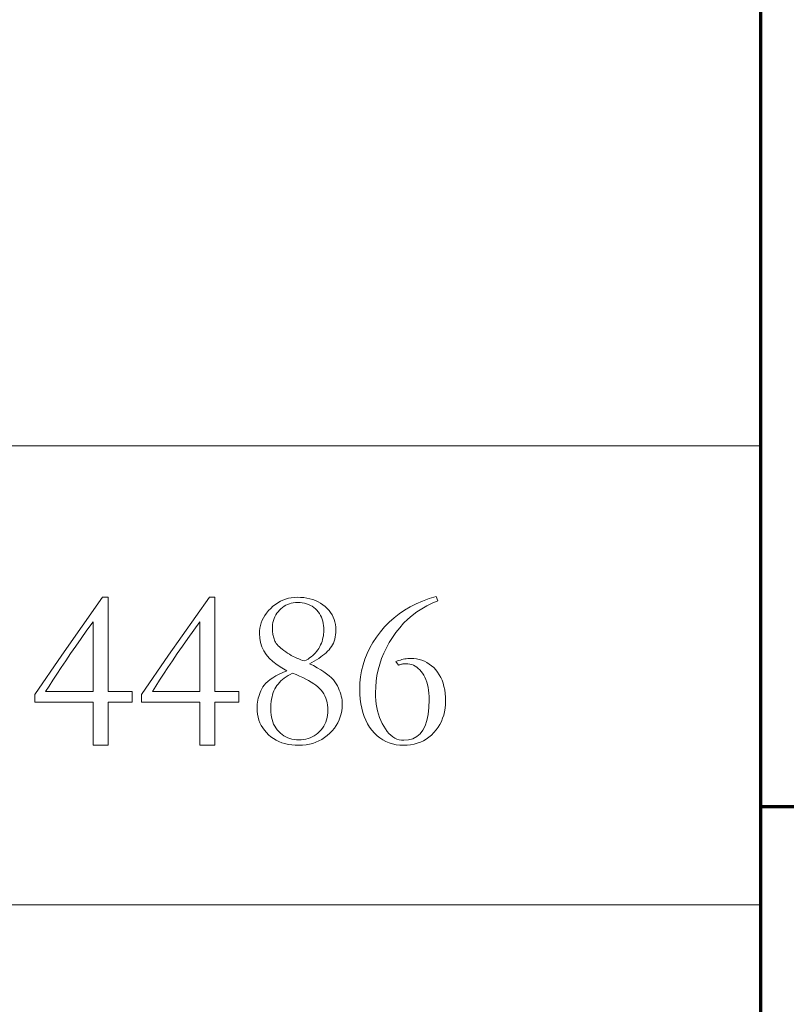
# Model space of a CAD drawing. Extents: x 0 to 1189, y 0 to 841.
# Tile 97 of 129: x 1053 to 1064, y 60 to 76. Entities that reach past the tile are written whole.
import ezdxf

# ---------------------------------------------------------------- set-up
doc = ezdxf.new("R2010")
doc.units = 0

msp = doc.modelspace()

# ---------------------------------------------------------------- linework, layer by layer
at = {"color": 5, "lineweight": 70}
for p, q in [((1064, 20), (1064, 76)), ((1064, 63.5), (1169, 63.5))]:
    msp.add_line(p, q, dxfattribs=at)
at = {"color": 7, "lineweight": 13}
for p, q in [((1026.5, 69), (1064, 69)), ((1026.5, 62), (1064, 62))]:
    msp.add_line(p, q, dxfattribs=at)
for points in [[(1053.97, 66.69), (1054.053, 66.69), (1054.053, 65.251), (1054.421, 65.251), (1054.421, 65.091), (1054.053, 65.091), (1054.053, 64.432), (1053.824, 64.432), (1053.824, 65.091), (1052.936, 65.091), (1052.936, 65.205), (1053.349, 65.809)], [(1055.597, 66.69), (1055.68, 66.69), (1055.68, 65.251), (1056.048, 65.251), (1056.048, 65.091), (1055.68, 65.091), (1055.68, 64.432), (1055.451, 64.432), (1055.451, 65.091), (1054.563, 65.091), (1054.563, 65.205), (1054.976, 65.809)], [(1056.78, 65.57), (1056.7, 65.613), (1056.629, 65.659), (1056.566, 65.708), (1056.511, 65.76), (1056.465, 65.815), (1056.427, 65.873), (1056.398, 65.934), (1056.377, 65.998), (1056.364, 66.065), (1056.36, 66.135), (1056.362, 66.178), (1056.367, 66.219), (1056.375, 66.26), (1056.387, 66.3), (1056.403, 66.339), (1056.422, 66.377), (1056.444, 66.414), (1056.47, 66.45), (1056.499, 66.486), (1056.532, 66.52), (1056.567, 66.553), (1056.603, 66.581), (1056.64, 66.607), (1056.679, 66.629), (1056.719, 66.648), (1056.76, 66.663), (1056.802, 66.675), (1056.845, 66.683), (1056.89, 66.689), (1056.936, 66.69), (1056.987, 66.689), (1057.037, 66.685), (1057.085, 66.677), (1057.131, 66.667), (1057.174, 66.655), (1057.216, 66.639), (1057.256, 66.621), (1057.293, 66.599), (1057.329, 66.575), (1057.362, 66.548), (1057.393, 66.519), (1057.421, 66.488), (1057.446, 66.456), (1057.467, 66.423), (1057.485, 66.388), (1057.499, 66.351), (1057.511, 66.313), (1057.519, 66.274), (1057.524, 66.233), (1057.526, 66.191), (1057.524, 66.154), (1057.521, 66.119), (1057.516, 66.085), (1057.509, 66.052), (1057.5, 66.022), (1057.488, 65.992), (1057.474, 65.964), (1057.459, 65.938), (1057.441, 65.912), (1057.421, 65.889), (1057.4, 65.866), (1057.376, 65.844), (1057.351, 65.822), (1057.324, 65.8), (1057.295, 65.779), (1057.264, 65.758), (1057.232, 65.737), (1057.197, 65.717), (1057.161, 65.697), (1057.123, 65.677), (1057.185, 65.647), (1057.242, 65.616), (1057.294, 65.585), (1057.342, 65.555), (1057.385, 65.524), (1057.424, 65.493), (1057.458, 65.462), (1057.487, 65.431), (1057.512, 65.4), (1057.532, 65.369), (1057.55, 65.337), (1057.565, 65.306), (1057.578, 65.275), (1057.59, 65.244), (1057.6, 65.212), (1057.608, 65.181), (1057.615, 65.15), (1057.619, 65.119), (1057.622, 65.088), (1057.623, 65.056), (1057.621, 65.006), (1057.615, 64.958), (1057.606, 64.91), (1057.592, 64.865), (1057.575, 64.82), (1057.555, 64.777), (1057.53, 64.735), (1057.502, 64.694), (1057.469, 64.655), (1057.434, 64.617), (1057.395, 64.582), (1057.354, 64.551), (1057.312, 64.523), (1057.268, 64.499), (1057.222, 64.478), (1057.174, 64.462), (1057.124, 64.449), (1057.072, 64.439), (1057.019, 64.434), (1056.964, 64.432), (1056.906, 64.433), (1056.852, 64.438), (1056.799, 64.446), (1056.749, 64.458), (1056.702, 64.472), (1056.656, 64.49), (1056.613, 64.511), (1056.573, 64.535), (1056.535, 64.563), (1056.499, 64.593), (1056.466, 64.626), (1056.436, 64.661), (1056.41, 64.698), (1056.388, 64.736), (1056.369, 64.776), (1056.353, 64.817), (1056.341, 64.861), (1056.332, 64.906), (1056.327, 64.952), (1056.325, 65.001), (1056.326, 65.031), (1056.328, 65.06), (1056.331, 65.09), (1056.336, 65.119), (1056.343, 65.149), (1056.35, 65.178), (1056.359, 65.207), (1056.37, 65.236), (1056.381, 65.265), (1056.395, 65.294), (1056.411, 65.323), (1056.432, 65.351), (1056.458, 65.379), (1056.49, 65.407), (1056.526, 65.435), (1056.567, 65.462), (1056.612, 65.49), (1056.663, 65.516), (1056.719, 65.543)], [(1059.052, 66.701), (1059.08, 66.635), (1058.995, 66.6), (1058.913, 66.56), (1058.835, 66.516), (1058.761, 66.467), (1058.69, 66.414), (1058.622, 66.356), (1058.558, 66.293), (1058.498, 66.226), (1058.441, 66.154), (1058.388, 66.078), (1058.339, 65.999), (1058.295, 65.918), (1058.256, 65.837), (1058.222, 65.754), (1058.194, 65.67), (1058.17, 65.585), (1058.152, 65.499), (1058.139, 65.411), (1058.132, 65.323), (1058.129, 65.233), (1058.13, 65.174), (1058.134, 65.117), (1058.14, 65.062), (1058.149, 65.008), (1058.16, 64.956), (1058.174, 64.906), (1058.19, 64.857), (1058.209, 64.81), (1058.23, 64.765), (1058.254, 64.722), (1058.28, 64.681), (1058.306, 64.645), (1058.334, 64.613), (1058.363, 64.585), (1058.393, 64.562), (1058.424, 64.542), (1058.456, 64.527), (1058.489, 64.517), (1058.524, 64.51), (1058.559, 64.508), (1058.633, 64.514), (1058.699, 64.533), (1058.757, 64.564), (1058.808, 64.607), (1058.851, 64.663), (1058.886, 64.73), (1058.913, 64.811), (1058.932, 64.903), (1058.944, 65.008), (1058.948, 65.126), (1058.947, 65.177), (1058.944, 65.225), (1058.939, 65.271), (1058.932, 65.315), (1058.923, 65.357), (1058.912, 65.397), (1058.899, 65.434), (1058.883, 65.469), (1058.866, 65.501), (1058.847, 65.532), (1058.827, 65.559), (1058.805, 65.584), (1058.782, 65.606), (1058.758, 65.625), (1058.734, 65.641), (1058.708, 65.654), (1058.681, 65.664), (1058.653, 65.671), (1058.624, 65.676), (1058.594, 65.677), (1058.582, 65.677), (1058.571, 65.676), (1058.559, 65.675), (1058.547, 65.673), (1058.536, 65.671), (1058.524, 65.669), (1058.513, 65.665), (1058.502, 65.662), (1058.491, 65.658), (1058.479, 65.653), (1058.441, 65.708), (1058.464, 65.718), (1058.486, 65.726), (1058.508, 65.733), (1058.531, 65.74), (1058.553, 65.745), (1058.576, 65.749), (1058.599, 65.753), (1058.621, 65.755), (1058.644, 65.757), (1058.667, 65.757), (1058.712, 65.755), (1058.755, 65.75), (1058.797, 65.741), (1058.838, 65.729), (1058.876, 65.714), (1058.913, 65.695), (1058.949, 65.672), (1058.983, 65.646), (1059.016, 65.617), (1059.047, 65.584), (1059.075, 65.548), (1059.101, 65.509), (1059.124, 65.468), (1059.143, 65.424), (1059.16, 65.378), (1059.173, 65.329), (1059.184, 65.278), (1059.192, 65.224), (1059.196, 65.167), (1059.198, 65.108), (1059.196, 65.052), (1059.19, 64.997), (1059.182, 64.944), (1059.169, 64.893), (1059.153, 64.844), (1059.133, 64.797), (1059.11, 64.751), (1059.083, 64.708), (1059.053, 64.666), (1059.019, 64.626), (1058.982, 64.589), (1058.943, 64.556), (1058.902, 64.527), (1058.859, 64.502), (1058.814, 64.48), (1058.766, 64.463), (1058.717, 64.449), (1058.665, 64.44), (1058.612, 64.434), (1058.556, 64.432), (1058.498, 64.434), (1058.442, 64.441), (1058.389, 64.453), (1058.337, 64.469), (1058.288, 64.49), (1058.241, 64.515), (1058.197, 64.545), (1058.154, 64.579), (1058.114, 64.619), (1058.075, 64.663), (1058.04, 64.71), (1058.009, 64.761), (1057.981, 64.816), (1057.957, 64.873), (1057.936, 64.934), (1057.919, 64.999), (1057.906, 65.066), (1057.897, 65.137), (1057.892, 65.211), (1057.89, 65.289), (1057.893, 65.384), (1057.902, 65.477), (1057.918, 65.568), (1057.94, 65.658), (1057.968, 65.746), (1058.003, 65.833), (1058.044, 65.917), (1058.091, 66), (1058.144, 66.082), (1058.204, 66.161), (1058.269, 66.237), (1058.338, 66.309), (1058.412, 66.375), (1058.49, 66.436), (1058.573, 66.493), (1058.66, 66.544), (1058.751, 66.591), (1058.847, 66.632), (1058.947, 66.669)], [(1057.047, 65.719), (1057.075, 65.733), (1057.101, 65.748), (1057.126, 65.764), (1057.15, 65.781), (1057.172, 65.8), (1057.194, 65.82), (1057.214, 65.841), (1057.232, 65.863), (1057.249, 65.887), (1057.265, 65.911), (1057.28, 65.937), (1057.293, 65.963), (1057.304, 65.989), (1057.314, 66.016), (1057.323, 66.044), (1057.329, 66.071), (1057.335, 66.1), (1057.339, 66.128), (1057.341, 66.158), (1057.342, 66.187), (1057.341, 66.223), (1057.337, 66.258), (1057.332, 66.292), (1057.325, 66.324), (1057.315, 66.355), (1057.304, 66.385), (1057.29, 66.413), (1057.274, 66.44), (1057.256, 66.466), (1057.236, 66.491), (1057.214, 66.513), (1057.19, 66.534), (1057.165, 66.552), (1057.138, 66.567), (1057.11, 66.581), (1057.079, 66.591), (1057.048, 66.6), (1057.014, 66.606), (1056.979, 66.609), (1056.943, 66.61), (1056.909, 66.609), (1056.877, 66.606), (1056.846, 66.6), (1056.817, 66.592), (1056.788, 66.581), (1056.761, 66.569), (1056.735, 66.553), (1056.711, 66.536), (1056.687, 66.516), (1056.665, 66.494), (1056.645, 66.47), (1056.626, 66.446), (1056.61, 66.42), (1056.596, 66.393), (1056.584, 66.365), (1056.575, 66.335), (1056.567, 66.305), (1056.562, 66.274), (1056.559, 66.241), (1056.558, 66.208), (1056.558, 66.191), (1056.559, 66.173), (1056.56, 66.156), (1056.563, 66.139), (1056.565, 66.122), (1056.569, 66.105), (1056.573, 66.088), (1056.578, 66.071), (1056.583, 66.055), (1056.589, 66.038), (1056.596, 66.021), (1056.606, 66.004), (1056.617, 65.987), (1056.631, 65.969), (1056.647, 65.951), (1056.666, 65.933), (1056.686, 65.915), (1056.709, 65.896), (1056.734, 65.877), (1056.761, 65.858), (1056.789, 65.839), (1056.817, 65.821), (1056.845, 65.804), (1056.874, 65.789), (1056.902, 65.774), (1056.931, 65.761), (1056.96, 65.749), (1056.989, 65.738), (1057.018, 65.728)], [(1053.824, 65.251), (1053.824, 66.316), (1053.732, 66.187), (1053.644, 66.063), (1053.561, 65.944), (1053.482, 65.83), (1053.408, 65.721), (1053.338, 65.617), (1053.272, 65.518), (1053.211, 65.424), (1053.155, 65.335), (1053.102, 65.251)], [(1055.451, 65.251), (1055.451, 66.316), (1055.359, 66.187), (1055.271, 66.063), (1055.188, 65.944), (1055.109, 65.83), (1055.035, 65.721), (1054.965, 65.617), (1054.899, 65.518), (1054.838, 65.424), (1054.782, 65.335), (1054.729, 65.251)], [(1056.863, 65.532), (1056.828, 65.514), (1056.796, 65.495), (1056.766, 65.476), (1056.737, 65.456), (1056.711, 65.435), (1056.687, 65.413), (1056.665, 65.391), (1056.644, 65.367), (1056.626, 65.343), (1056.61, 65.318), (1056.595, 65.292), (1056.582, 65.264), (1056.571, 65.235), (1056.561, 65.203), (1056.552, 65.17), (1056.546, 65.136), (1056.54, 65.099), (1056.536, 65.061), (1056.534, 65.021), (1056.533, 64.98), (1056.535, 64.938), (1056.538, 64.899), (1056.544, 64.861), (1056.553, 64.824), (1056.564, 64.79), (1056.577, 64.757), (1056.593, 64.725), (1056.611, 64.696), (1056.632, 64.668), (1056.655, 64.642), (1056.68, 64.618), (1056.706, 64.596), (1056.733, 64.577), (1056.762, 64.561), (1056.792, 64.547), (1056.823, 64.535), (1056.855, 64.527), (1056.889, 64.52), (1056.924, 64.516), (1056.96, 64.515), (1056.998, 64.516), (1057.034, 64.52), (1057.069, 64.527), (1057.102, 64.535), (1057.135, 64.547), (1057.166, 64.561), (1057.196, 64.577), (1057.224, 64.596), (1057.251, 64.618), (1057.277, 64.642), (1057.302, 64.668), (1057.323, 64.695), (1057.342, 64.724), (1057.359, 64.754), (1057.372, 64.786), (1057.384, 64.819), (1057.393, 64.854), (1057.399, 64.89), (1057.403, 64.927), (1057.404, 64.966), (1057.403, 65.007), (1057.399, 65.046), (1057.393, 65.083), (1057.384, 65.119), (1057.372, 65.153), (1057.359, 65.186), (1057.342, 65.217), (1057.323, 65.246), (1057.302, 65.273), (1057.277, 65.299), (1057.25, 65.324), (1057.22, 65.348), (1057.187, 65.372), (1057.15, 65.396), (1057.11, 65.42), (1057.067, 65.443), (1057.021, 65.465), (1056.972, 65.488), (1056.919, 65.51)]]:
    msp.add_lwpolyline(points, close=True, dxfattribs=at)

doc.saveas('drawing.dxf')
